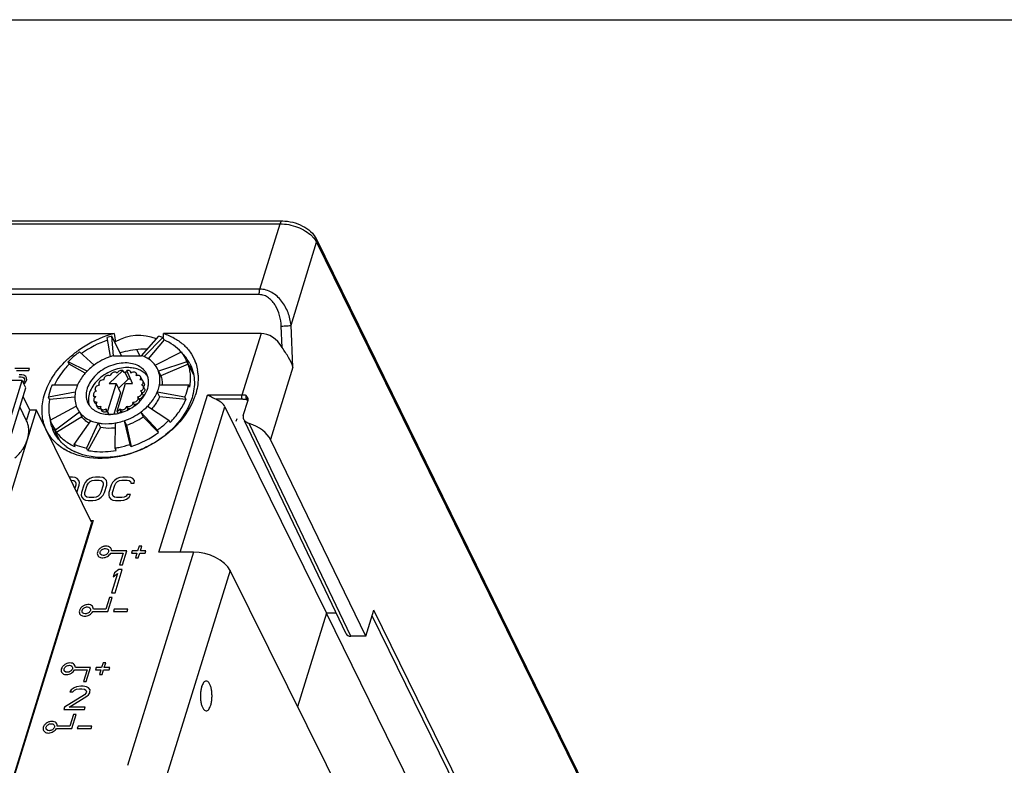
# Model space of a CAD drawing. Header units: millimetres. Extents: x 0 to 420, y 0 to 297.
# Tile 24 of 24: x 236 to 302, y 247 to 297. Entities that reach past the tile are written whole.
import ezdxf

# ---------------------------------------------------------------- set-up
doc = ezdxf.new("R2010")
doc.units = ezdxf.units.MM
doc.header["$LTSCALE"] = 23.1
doc.layers.get('0').update_dxf_attribs({"linetype": 'CONTINUOUS'})
doc.layers.add('000', color=7, linetype='CONTINUOUS')

msp = doc.modelspace()

# ---------------------------------------------------------------- linework, layer by layer
at = {"color": 7, "linetype": 'Continuous'}
for p, q in [((0, 297), (420, 297)), ((229.639, 283.506), (253.529, 283.506)), ((229.486, 283.317), (253.376, 283.317)), ((252.023, 278.936), (253.376, 283.317)), ((255.817, 282.294), (275.675, 241.827)), ((254.112, 276.518), (255.829, 282.074)), ((255.829, 282.074), (275.687, 241.607)), ((252.023, 278.936), (228.124, 278.936)), ((251.982, 278.568), (228.083, 278.568)), ((253.523, 275.013), (253.458, 276.461)), ((254.238, 273.708), (254.112, 276.518)), ((228.164, 275.964), (242.251, 275.964)), ((241.999, 274.41), (241.768, 275.686)), ((242.197, 274.472), (242.098, 275.789)), ((242.744, 274.472), (242.098, 275.789)), ((244.087, 274.472), (245.248, 275.789)), ((245.514, 275.686), (244.247, 274.41)), ((245.591, 275.531), (244.533, 274.26)), ((245.591, 275.531), (245.514, 275.686)), ((252.098, 275.964), (245.551, 275.964)), ((252.098, 275.964), (250.82, 271.828)), ((243.972, 274.472), (243.772, 274.881)), ((239.923, 274.729), (240.892, 273.836)), ((242.197, 274.472), (244.087, 274.472)), ((244.999, 273.836), (246.768, 274.729)), ((239.229, 273.911), (239.152, 274.067)), ((240.429, 273.439), (239.152, 274.067)), ((240.295, 273.294), (239.229, 273.911)), ((247.129, 274.067), (245.215, 273.439)), ((247.205, 273.911), (245.368, 273.128)), ((247.58, 273.179), (247.1, 274.156)), ((247.205, 273.911), (247.129, 274.067)), ((254.238, 273.708), (252.738, 268.854)), ((242.83, 273.471), (241.906, 272.605)), ((243.183, 272.894), (242.527, 272.279)), ((242.907, 273.316), (242.83, 273.471)), ((242.955, 273.361), (242.907, 273.316)), ((242.955, 273.361), (243.183, 272.894)), ((243.472, 272.605), (243.083, 273.471)), ((243.388, 273.323), (243.353, 273.396)), ((243.797, 273.15), (243.732, 273.281)), ((244.094, 272.908), (244.018, 273.063)), ((245.215, 273.439), (245.368, 273.128)), ((226.379, 241.483), (236.062, 272.816)), ((226.623, 240.985), (236.306, 272.318)), ((236.062, 272.816), (231.542, 272.816)), ((236.306, 272.318), (236.062, 272.816)), ((238.082, 272.518), (239.787, 272.509)), ((242.367, 272.605), (241.793, 270.75)), ((241.906, 272.605), (242.367, 272.605)), ((242.367, 272.605), (242.672, 271.984)), ((242.438, 270.75), (243.011, 272.605)), ((243.011, 272.605), (243.472, 272.605)), ((244.257, 272.607), (244.181, 272.763)), ((244.283, 272.255), (244.207, 272.41)), ((245.283, 272.509), (247.242, 272.518)), ((247.318, 272.362), (247.242, 272.518)), ((236.577, 270.827), (236.128, 271.743)), ((239.635, 272.018), (237.829, 271.699)), ((237.905, 271.543), (237.829, 271.699)), ((239.602, 271.691), (237.905, 271.543)), ((240.936, 271.66), (240.864, 271.806)), ((241.02, 272.093), (240.979, 272.177)), ((242.672, 271.984), (242.232, 270.56)), ((243.925, 271.531), (243.848, 271.686)), ((244.169, 271.884), (244.092, 272.039)), ((245.131, 272.018), (245.284, 271.707)), ((246.989, 271.699), (245.131, 272.018)), ((245.25, 261.299), (248.503, 271.828)), ((247.065, 271.543), (245.284, 271.707)), ((247.065, 271.543), (246.989, 271.699)), ((250.82, 271.828), (248.503, 271.828)), ((250.833, 271.548), (249.067, 271.548)), ((236.367, 270.102), (235.909, 271.035)), ((237.942, 270.15), (239.703, 271.089)), ((240.966, 271.298), (240.89, 271.454)), ((241.13, 270.998), (241.053, 271.153)), ((241.415, 270.78), (241.339, 270.935)), ((242.699, 270.752), (242.623, 270.907)), ((243.169, 270.931), (243.093, 271.087)), ((243.584, 271.211), (243.507, 271.366)), ((244.489, 271.089), (245.919, 270.15)), ((246.665, 261.299), (249.678, 271.05)), ((249.678, 271.05), (256.5, 257.218)), ((250.909, 270.454), (251.232, 271.497)), ((251.136, 271.53), (251.187, 271.422)), ((227.355, 239.494), (237.038, 270.827)), ((236.359, 270.119), (236.577, 270.827)), ((237.038, 270.827), (236.577, 270.827)), ((240.744, 263.274), (237.038, 270.827)), ((239.92, 270.691), (238.303, 269.487)), ((240.072, 270.38), (238.379, 269.332)), ((239.92, 270.691), (240.072, 270.38)), ((241.795, 270.665), (241.718, 270.821)), ((241.87, 270.595), (241.793, 270.75)), ((241.862, 270.57), (241.87, 270.595)), ((241.866, 270.569), (241.862, 270.57)), ((242.508, 270.608), (242.438, 270.75)), ((244.027, 270.691), (244.179, 270.38)), ((245.148, 269.487), (244.027, 270.691)), ((245.224, 269.332), (244.179, 270.38)), ((238.605, 268.768), (238.123, 269.75)), ((239.557, 268.53), (240.672, 270.117)), ((241.174, 269.965), (240.394, 268.277)), ((241.327, 269.654), (240.47, 268.122)), ((241.174, 269.965), (241.327, 269.654)), ((242.309, 268.277), (242.323, 269.965)), ((242.92, 270.117), (243.303, 268.53)), ((242.92, 270.117), (243.072, 269.806)), ((243.072, 269.806), (243.379, 268.375)), ((245.995, 269.994), (245.919, 270.15)), ((257.804, 255.828), (250.983, 270.105)), ((258.13, 255.66), (251.312, 269.931)), ((238.379, 269.332), (238.303, 269.487)), ((238.362, 269.083), (238.396, 269.193)), ((245.224, 269.332), (245.148, 269.487)), ((239.633, 268.375), (239.557, 268.53)), ((240.47, 268.122), (240.394, 268.277)), ((242.385, 268.122), (242.309, 268.277)), ((243.379, 268.375), (243.303, 268.53)), ((259.136, 255.676), (252.738, 268.854)), ((240.829, 263.431), (231.05, 231.784)), ((231.061, 231.941), (240.744, 263.274)), ((240.667, 263.431), (240.829, 263.431)), ((240.71, 263.044), (240.687, 263.09)), ((247.567, 261.299), (243.148, 247)), ((247.567, 261.299), (245.25, 261.299)), ((250.021, 260.064), (245.587, 245.716)), ((256.485, 247.035), (250.021, 260.064)), ((256.5, 257.218), (254.555, 250.925)), ((257.138, 257.221), (256.5, 257.218)), ((262.296, 245.408), (256.5, 257.218)), ((259.136, 255.676), (259.672, 257.412)), ((265.253, 245.41), (259.553, 257.026)), ((265.486, 245.565), (259.672, 257.412)), ((259.136, 255.676), (258.13, 255.66)), ((256.48, 247.021), (256.485, 247.035)), ((256.48, 247.021), (262.276, 235.21))]:
    msp.add_line(p, q, dxfattribs=at)
for centre, radius, start, end in [((244.226, 268.664), 7.563, 109.29783, 125.37045), ((244.061, 269.001), 6.896, 109.1495, 125.55782), ((244.173, 268.824), 7.394, 105.06454, 109.31907), ((243.918, 269.346), 6.695, 105.77874, 108.73352), ((244.03, 272.223), 3.768, 66.80158, 71.14204), ((244.143, 268.938), 6.717, 105.74998, 106.0017), ((243.328, 270.495), 4.135, 108.7476, 126.09558), ((243.289, 270.606), 4.017, 105.77874, 108.73352), ((243.356, 272.332), 2.261, 66.80158, 71.14204), ((244.675, 273.158), 2.617, 26.14467, 36.89735), ((244.865, 272.651), 2.778, 37.59098, 43.14699), ((244.68, 273.161), 2.611, 20.29569, 26.13284), ((244.911, 272.688), 2.719, 36.80865, 37.57183), ((244.934, 272.705), 2.69, 27.60058, 36.81356), ((243.745, 272.895), 1.568, 20.30045, 36.90405), ((245.199, 271.873), 2.844, 42.46473, 43.50146), ((245.25, 271.918), 2.776, 36.59759, 42.4819), ((245.008, 273.051), 2.865, 20.8793, 21.72049), ((243.047, 271.397), 1.966, 87.50751, 92.68789), ((243.276, 270.947), 1.949, 88.06614, 92.71267), ((243.568, 273.014), 0.358, 120.18846, 124.46086), ((243.499, 272.371), 1.221, 42.66521, 44.43097), ((243.526, 272.396), 1.184, 34.97042, 42.70333), ((244.76, 272.995), 3.12, 3.32387, 9.1638), ((241.349, 272.592), 0.141, 206.10384, 221.86528), ((241.281, 272.186), 0.315, 96.81136, 97.80727), ((241.178, 271.767), 0.364, 110.42013, 115.81868), ((243.722, 271.624), 0.141, 26.10384, 41.86528), ((243.969, 272.296), 0.366, 296.26005, 299.15703), ((243.516, 273.189), 4.389, 337.56477, 342.25311), ((250.832, 269.118), 2.43, 88.76564, 89.99106), ((250.826, 268.838), 2.709, 84.46958, 88.75271), ((250.836, 268.938), 2.609, 83.40792, 84.49081), ((251.046, 271.546), 0.193, 0.80257, 8.27242), ((241.173, 271.633), 1.568, 200.30045, 216.90405), ((241.833, 273.543), 3.012, 297.11761, 306.86265), ((241.893, 273.457), 2.907, 306.92476, 307.22323), ((240.78, 270.614), 2.879, 185.01503, 189.30122), ((241.575, 271.054), 0.366, 295.66814, 299.36024), ((241.575, 271.053), 0.365, 299.35931, 300.22138), ((241.926, 272.862), 2.321, 268.39269, 268.5668), ((242.155, 272.221), 1.677, 260.05423, 262.27603), ((241.927, 272.887), 2.347, 268.56908, 270.00226), ((242.17, 272.339), 1.796, 262.31597, 267.0339), ((241.878, 273.375), 2.838, 282.62591, 282.88921), ((241.874, 273.395), 2.858, 282.8902, 284.02282), ((241.591, 274.032), 4.135, 288.7476, 306.09558), ((241.749, 273.71), 4.122, 288.72051, 306.12267), ((240.716, 270.604), 2.814, 189.31268, 190.88278), ((240.391, 271.056), 2.611, 200.29569, 206.13284), ((240.649, 270.591), 2.746, 190.86686, 197.13563), ((240.586, 270.572), 2.68, 197.15528, 204.6891), ((240.396, 271.059), 2.617, 206.14467, 216.89735), ((241.078, 269.855), 2.831, 188.86668, 190.88083), ((241.017, 269.843), 2.768, 190.87224, 195.71126), ((241.164, 274.901), 6.891, 288.74759, 306.09559), ((240.975, 271.003), 3.263, 233.45888, 239.9833), ((240.75, 271.259), 3.581, 238.41821, 238.66398), ((241.114, 271.246), 3.543, 240.00909, 245.24428)]:
    msp.add_arc(centre, radius, start, end, dxfattribs=at)
for centre, major_axis, ratio, start_param, end_param in [((243.525, 284.353), (-0.727, 15.97), 0.12118, -4.16489, -4.122989), ((244.234, 268.531), (-0.571, 7.285), 0.653194, -0.297901, 0.291385), ((243.525, 284.353), (-0.727, 15.97), 0.12118, 4.129309, 4.153864), ((252.224, 273.154), (-0.22, 2.806), 0.653293, -0.899238, -0.051176), ((248.759, 271.046), (0.955, -0.298), 0.576315, 0.501928, 1.425734), ((250.896, 268.854), (1.909, -0.596), 0.576315, 0.496692, 1.532604), ((248.179, 260.064), (1.913, -0.585), 0.568759, 0.493218, 2.064014), ((258.251, 256.052), (0.443, 0.232), 0.712284, 3.115391, 4.096447)]:
    msp.add_ellipse(centre, major_axis=major_axis, ratio=ratio, start_param=start_param, end_param=end_param, dxfattribs=at)
for points, knots in [([(253.529, 283.506), (253.496, 283.506), (253.444, 283.466), (253.404, 283.393), (253.385, 283.344), (253.376, 283.317)], [0, 0, 0, 0, 0.386748, 0.664589, 1, 1, 1, 1]), ([(253.529, 283.506), (253.762, 283.506), (254.234, 283.442), (255.072, 283.132), (255.63, 282.676), (255.817, 282.294)], [0, 0, 0, 0, 0.26023, 0.524992, 1, 1, 1, 1]), ([(253.376, 283.317), (253.571, 283.317), (253.97, 283.275), (254.545, 283.11), (255.072, 282.855), (255.379, 282.626), (255.509, 282.499)], [0, 0, 0, 0, 0.250889, 0.511683, 0.766379, 1, 1, 1, 1]), ([(255.509, 282.499), (255.535, 282.474), (255.63, 282.376), (255.715, 282.268), (255.768, 282.182)], [0, 0, 0, 0, 0.263311, 1, 1, 1, 1]), ([(255.768, 282.182), (255.774, 282.173), (255.795, 282.138), (255.815, 282.102), (255.829, 282.074)], [0, 0, 0, 0, 0.255095, 1, 1, 1, 1]), ([(255.817, 282.294), (255.833, 282.262), (255.851, 282.187), (255.84, 282.111), (255.829, 282.074)], [0, 0, 0, 0, 0.483016, 1, 1, 1, 1]), ([(251.982, 278.568), (251.98, 278.601), (251.98, 278.724), (251.996, 278.849), (252.023, 278.936)], [0, 0, 0, 0, 0.263978, 1, 1, 1, 1]), ([(254.112, 276.518), (254.082, 276.806), (253.945, 277.381), (253.586, 278.031), (253.187, 278.463), (252.835, 278.722), (252.442, 278.894), (252.16, 278.936), (252.023, 278.936)], [0, 0, 0, 0, 0.250807, 0.50502, 0.632205, 0.757847, 0.880705, 1, 1, 1, 1]), ([(253.458, 276.461), (253.447, 276.698), (253.374, 277.172), (253.147, 277.728), (252.873, 278.115), (252.619, 278.356), (252.318, 278.525), (252.092, 278.568), (251.982, 278.568)], [0, 0, 0, 0, 0.254577, 0.508959, 0.635265, 0.759744, 0.881405, 1, 1, 1, 1]), ([(253.458, 276.461), (253.585, 276.461), (253.768, 276.468), (253.985, 276.492), (254.076, 276.507), (254.112, 276.518)], [0, 0, 0, 0, 0.581951, 0.83081, 1, 1, 1, 1]), ([(245.551, 275.964), (245.797, 275.885), (246.263, 275.688), (246.875, 275.266), (247.358, 274.738), (247.584, 274.326), (247.669, 274.111)], [0, 0, 0, 0, 0.266604, 0.519361, 0.76187, 1, 1, 1, 1]), ([(246.733, 274.712), (246.584, 274.886), (246.23, 275.206), (245.813, 275.436), (245.591, 275.531)], [0, 0, 0, 0, 0.48733, 1, 1, 1, 1]), ([(244.474, 274.912), (244.324, 274.915), (243.71, 274.901), (243.098, 274.791), (242.651, 274.662)], [0, 0, 0, 0, 0.242939, 1, 1, 1, 1]), ([(254.238, 273.708), (254.175, 273.936), (253.947, 274.387), (253.66, 274.792), (253.523, 275.013)], [0, 0, 0, 0, 0.476205, 1, 1, 1, 1]), ([(239.052, 274.174), (239.113, 274.232), (239.366, 274.466), (239.637, 274.681), (239.848, 274.831)], [0, 0, 0, 0, 0.247273, 1, 1, 1, 1]), ([(239.923, 274.729), (239.854, 274.678), (239.584, 274.473), (239.33, 274.247), (239.152, 274.067)], [0, 0, 0, 0, 0.253081, 1, 1, 1, 1]), ([(244.999, 273.836), (244.906, 273.96), (244.677, 274.187), (244.397, 274.346), (244.247, 274.41)], [0, 0, 0, 0, 0.486296, 1, 1, 1, 1]), ([(237.877, 272.625), (237.949, 272.764), (238.272, 273.328), (238.695, 273.832), (239.052, 274.174)], [0, 0, 0, 0, 0.240495, 1, 1, 1, 1]), ([(239.229, 273.911), (239.124, 273.805), (238.736, 273.383), (238.412, 272.899), (238.229, 272.517)], [0, 0, 0, 0, 0.25989, 1, 1, 1, 1]), ([(242.992, 273.987), (242.803, 273.987), (242.417, 273.941), (241.861, 273.757), (241.347, 273.467), (240.91, 273.092), (240.582, 272.656), (240.416, 272.257), (240.363, 271.94), (240.362, 271.713), (240.401, 271.495), (240.453, 271.359), (240.484, 271.294)], [0, 0, 0, 0, 0.132598, 0.270778, 0.409954, 0.545331, 0.672864, 0.790228, 0.845256, 0.898156, 0.949493, 1, 1, 1, 1]), ([(240.892, 273.836), (240.85, 273.806), (240.688, 273.682), (240.536, 273.547), (240.429, 273.439)], [0, 0, 0, 0, 0.253082, 1, 1, 1, 1]), ([(243.144, 273.676), (242.965, 273.676), (242.599, 273.635), (242.068, 273.468), (241.572, 273.203), (241.142, 272.859), (240.805, 272.455), (240.584, 272.016), (240.508, 271.635), (240.522, 271.345), (240.552, 271.207), (240.573, 271.142)], [0, 0, 0, 0, 0.131137, 0.267725, 0.405705, 0.540752, 0.669064, 0.788134, 0.897551, 0.949429, 1, 1, 1, 1]), ([(244.434, 273.233), (244.406, 273.291), (244.339, 273.403), (244.165, 273.605), (243.877, 273.81), (243.457, 273.957), (243.15, 273.987), (242.992, 273.987)], [0, 0, 0, 0, 0.112977, 0.227461, 0.46547, 0.722261, 1, 1, 1, 1]), ([(244.371, 273.226), (244.299, 273.299), (244.133, 273.431), (243.838, 273.572), (243.503, 273.658), (243.266, 273.676), (243.144, 273.676)], [0, 0, 0, 0, 0.228974, 0.470746, 0.727714, 1, 1, 1, 1]), ([(247.318, 272.362), (247.367, 272.625), (247.394, 273.026), (247.32, 273.546), (247.249, 273.792), (247.205, 273.911)], [0, 0, 0, 0, 0.511273, 0.757647, 1, 1, 1, 1]), ([(247.319, 273.952), (247.406, 273.784), (247.547, 273.425), (247.676, 272.643), (247.588, 272.031), (247.468, 271.642)], [0, 0, 0, 0, 0.239689, 0.483854, 1, 1, 1, 1]), ([(247.685, 274.072), (247.703, 274.026), (247.769, 273.836), (247.816, 273.64), (247.84, 273.492)], [0, 0, 0, 0, 0.248542, 1, 1, 1, 1]), ([(240.429, 273.439), (240.36, 273.368), (240.106, 273.089), (239.898, 272.765), (239.787, 272.509)], [0, 0, 0, 0, 0.261236, 1, 1, 1, 1]), ([(241.564, 272.85), (241.516, 272.858), (241.414, 272.845), (241.305, 272.781), (241.242, 272.707), (241.213, 272.647), (241.204, 272.586), (241.214, 272.547), (241.222, 272.53)], [0, 0, 0, 0, 0.262587, 0.538597, 0.669092, 0.78899, 0.898002, 1, 1, 1, 1]), ([(241.978, 273.13), (241.936, 273.152), (241.855, 273.16), (241.755, 273.134), (241.681, 273.096), (241.619, 273.044), (241.576, 272.982), (241.554, 272.915), (241.557, 272.87), (241.564, 272.85)], [0, 0, 0, 0, 0.242374, 0.379443, 0.519209, 0.65508, 0.781509, 0.895832, 1, 1, 1, 1]), ([(242.448, 273.309), (242.434, 273.325), (242.398, 273.353), (242.33, 273.373), (242.253, 273.372), (242.174, 273.352), (242.1, 273.313), (242.022, 273.247), (241.983, 273.177), (241.978, 273.13)], [0, 0, 0, 0, 0.1056, 0.22214, 0.350565, 0.4875, 0.627065, 0.762678, 1, 1, 1, 1]), ([(242.83, 273.471), (242.798, 273.484), (242.722, 273.492), (242.611, 273.464), (242.512, 273.403), (242.464, 273.342), (242.448, 273.309)], [0, 0, 0, 0, 0.233175, 0.492465, 0.756125, 1, 1, 1, 1]), ([(243.353, 273.396), (243.343, 273.415), (243.312, 273.451), (243.245, 273.482), (243.165, 273.49), (243.11, 273.48), (243.083, 273.471)], [0, 0, 0, 0, 0.215997, 0.451495, 0.714362, 1, 1, 1, 1]), ([(243.365, 273.309), (243.367, 273.324), (243.368, 273.354), (243.359, 273.383), (243.353, 273.396)], [0, 0, 0, 0, 0.510428, 1, 1, 1, 1]), ([(243.732, 273.281), (243.726, 273.293), (243.711, 273.316), (243.666, 273.352), (243.588, 273.376), (243.486, 273.368), (243.419, 273.342), (243.388, 273.323)], [0, 0, 0, 0, 0.103994, 0.211894, 0.448013, 0.715374, 1, 1, 1, 1]), ([(243.652, 271.142), (243.833, 271.281), (244.153, 271.588), (244.429, 272.056), (244.539, 272.442), (244.564, 272.721), (244.532, 272.989), (244.472, 273.155), (244.434, 273.233)], [0, 0, 0, 0, 0.284384, 0.545774, 0.666853, 0.781855, 0.892197, 1, 1, 1, 1]), ([(243.724, 273.13), (243.736, 273.154), (243.753, 273.205), (243.743, 273.259), (243.732, 273.281)], [0, 0, 0, 0, 0.526051, 1, 1, 1, 1]), ([(243.797, 273.15), (243.79, 273.149), (243.766, 273.144), (243.742, 273.137), (243.724, 273.13)], [0, 0, 0, 0, 0.246954, 1, 1, 1, 1]), ([(244.018, 273.063), (244.009, 273.08), (243.985, 273.111), (243.931, 273.142), (243.866, 273.156), (243.82, 273.153), (243.797, 273.15)], [0, 0, 0, 0, 0.221027, 0.457332, 0.717121, 1, 1, 1, 1]), ([(243.966, 272.85), (243.981, 272.866), (244.006, 272.9), (244.029, 272.956), (244.035, 273.012), (244.025, 273.047), (244.018, 273.063)], [0, 0, 0, 0, 0.280841, 0.539478, 0.776464, 1, 1, 1, 1]), ([(244.181, 272.763), (244.173, 272.779), (244.149, 272.81), (244.098, 272.841), (244.034, 272.855), (243.989, 272.854), (243.966, 272.85)], [0, 0, 0, 0, 0.221705, 0.458159, 0.717684, 1, 1, 1, 1]), ([(244.094, 272.908), (244.097, 272.902), (244.106, 272.878), (244.109, 272.852), (244.108, 272.833)], [0, 0, 0, 0, 0.245799, 1, 1, 1, 1]), ([(245.283, 272.509), (245.312, 272.667), (245.334, 272.984), (245.268, 273.295), (245.215, 273.439)], [0, 0, 0, 0, 0.511893, 1, 1, 1, 1]), ([(245.368, 273.128), (245.404, 273.031), (245.457, 272.827), (245.471, 272.616), (245.468, 272.51)], [0, 0, 0, 0, 0.493482, 1, 1, 1, 1]), ([(247.875, 273.176), (247.877, 273.129), (247.884, 272.937), (247.874, 272.746), (247.858, 272.603)], [0, 0, 0, 0, 0.246681, 1, 1, 1, 1]), ([(238.354, 268.601), (238.1, 268.836), (237.667, 269.397), (237.362, 270.431), (237.429, 271.552), (237.697, 272.273), (237.877, 272.625)], [0, 0, 0, 0, 0.23864, 0.476645, 0.727563, 1, 1, 1, 1]), ([(238.082, 272.518), (238.053, 272.45), (237.946, 272.185), (237.868, 271.908), (237.829, 271.699)], [0, 0, 0, 0, 0.256697, 1, 1, 1, 1]), ([(239.787, 272.509), (239.77, 272.469), (239.706, 272.31), (239.659, 272.143), (239.635, 272.018)], [0, 0, 0, 0, 0.256698, 1, 1, 1, 1]), ([(241.238, 272.498), (241.196, 272.492), (241.112, 272.463), (241.028, 272.395), (240.984, 272.328), (240.965, 272.276), (240.962, 272.224), (240.972, 272.192), (240.979, 272.177)], [0, 0, 0, 0, 0.27655, 0.548496, 0.67436, 0.790577, 0.897982, 1, 1, 1, 1]), ([(244.02, 272.108), (244.055, 272.121), (244.12, 272.157), (244.192, 272.234), (244.222, 272.311), (244.221, 272.371), (244.213, 272.398), (244.207, 272.41)], [0, 0, 0, 0, 0.283978, 0.55199, 0.788527, 0.896301, 1, 1, 1, 1]), ([(244.068, 272.498), (244.093, 272.515), (244.137, 272.552), (244.183, 272.621), (244.201, 272.695), (244.191, 272.743), (244.181, 272.763)], [0, 0, 0, 0, 0.285869, 0.549293, 0.784764, 1, 1, 1, 1]), ([(244.207, 272.41), (244.201, 272.422), (244.186, 272.444), (244.141, 272.481), (244.098, 272.495), (244.068, 272.498)], [0, 0, 0, 0, 0.232286, 0.473145, 1, 1, 1, 1]), ([(244.283, 272.255), (244.294, 272.233), (244.304, 272.181), (244.28, 272.102), (244.226, 272.03), (244.175, 271.992), (244.147, 271.976)], [0, 0, 0, 0, 0.21312, 0.448734, 0.713876, 1, 1, 1, 1]), ([(244.257, 272.607), (244.265, 272.592), (244.274, 272.558), (244.27, 272.504), (244.249, 272.45), (244.225, 272.417), (244.211, 272.401)], [0, 0, 0, 0, 0.224525, 0.461877, 0.719943, 1, 1, 1, 1]), ([(245.131, 272.018), (245.149, 272.058), (245.213, 272.218), (245.26, 272.384), (245.283, 272.509)], [0, 0, 0, 0, 0.256698, 1, 1, 1, 1]), ([(246.989, 271.699), (247.018, 271.766), (247.125, 272.032), (247.203, 272.309), (247.242, 272.518)], [0, 0, 0, 0, 0.256697, 1, 1, 1, 1]), ([(247.858, 272.603), (247.851, 272.54), (247.816, 272.286), (247.755, 272.036), (247.696, 271.852)], [0, 0, 0, 0, 0.244923, 1, 1, 1, 1]), ([(237.905, 271.543), (237.862, 271.31), (237.824, 270.843), (237.898, 270.379), (237.963, 270.161)], [0, 0, 0, 0, 0.511197, 1, 1, 1, 1]), ([(239.635, 272.018), (239.606, 271.86), (239.585, 271.544), (239.65, 271.232), (239.703, 271.089)], [0, 0, 0, 0, 0.511893, 1, 1, 1, 1]), ([(247.468, 271.642), (247.245, 270.921), (246.574, 269.898), (245.355, 268.863), (244.251, 268.226), (243.054, 267.801), (241.497, 267.553), (240.301, 267.719), (239.63, 268.028)], [0, 0, 0, 0, 0.237857, 0.368939, 0.503477, 0.637469, 0.767017, 1, 1, 1, 1]), ([(241.019, 272.095), (240.988, 272.08), (240.932, 272.043), (240.871, 271.968), (240.848, 271.897), (240.85, 271.842), (240.858, 271.818), (240.864, 271.806)], [0, 0, 0, 0, 0.285467, 0.55139, 0.786903, 0.895227, 1, 1, 1, 1]), ([(240.864, 271.806), (240.87, 271.795), (240.885, 271.772), (240.93, 271.735), (240.973, 271.722), (241.003, 271.718)], [0, 0, 0, 0, 0.232286, 0.473145, 1, 1, 1, 1]), ([(240.936, 271.66), (240.922, 271.644), (240.898, 271.611), (240.877, 271.557), (240.873, 271.503), (240.882, 271.469), (240.89, 271.454)], [0, 0, 0, 0, 0.280042, 0.538088, 0.77546, 1, 1, 1, 1]), ([(241.003, 271.718), (240.996, 271.714), (240.972, 271.697), (240.95, 271.677), (240.936, 271.66)], [0, 0, 0, 0, 0.254545, 1, 1, 1, 1]), ([(240.979, 272.177), (240.986, 272.163), (241.006, 272.135), (241.035, 272.116), (241.051, 272.108)], [0, 0, 0, 0, 0.486745, 1, 1, 1, 1]), ([(243.507, 271.366), (243.555, 271.359), (243.657, 271.372), (243.765, 271.436), (243.829, 271.509), (243.858, 271.569), (243.867, 271.631), (243.857, 271.669), (243.849, 271.686)], [0, 0, 0, 0, 0.262587, 0.538597, 0.669092, 0.78899, 0.898002, 1, 1, 1, 1]), ([(243.827, 271.718), (243.87, 271.723), (243.955, 271.751), (244.041, 271.819), (244.086, 271.887), (244.106, 271.94), (244.109, 271.992), (244.099, 272.025), (244.092, 272.039)], [0, 0, 0, 0, 0.275797, 0.548053, 0.674182, 0.790582, 0.898036, 1, 1, 1, 1]), ([(244.169, 271.884), (244.176, 271.869), (244.185, 271.837), (244.182, 271.785), (244.164, 271.733), (244.119, 271.666), (244.035, 271.598), (243.952, 271.569), (243.909, 271.563)], [0, 0, 0, 0, 0.102041, 0.209441, 0.325653, 0.451511, 0.723484, 1, 1, 1, 1]), ([(244.092, 272.039), (244.085, 272.054), (244.064, 272.082), (244.036, 272.101), (244.02, 272.108)], [0, 0, 0, 0, 0.486745, 1, 1, 1, 1]), ([(244.489, 271.089), (244.558, 271.159), (244.813, 271.438), (245.021, 271.762), (245.131, 272.018)], [0, 0, 0, 0, 0.261236, 1, 1, 1, 1]), ([(245.284, 271.707), (245.253, 271.637), (245.114, 271.35), (244.925, 271.089), (244.764, 270.908)], [0, 0, 0, 0, 0.240463, 1, 1, 1, 1]), ([(245.995, 269.994), (246.223, 270.225), (246.631, 270.71), (246.944, 271.263), (247.065, 271.543)], [0, 0, 0, 0, 0.514751, 1, 1, 1, 1]), ([(249.067, 271.548), (248.964, 271.589), (248.78, 271.691), (248.594, 271.789), (248.503, 271.828)], [0, 0, 0, 0, 0.528223, 1, 1, 1, 1]), ([(250.833, 271.548), (250.813, 271.589), (250.798, 271.685), (250.806, 271.781), (250.82, 271.828)], [0, 0, 0, 0, 0.48085, 1, 1, 1, 1]), ([(251.096, 271.814), (251.073, 271.817), (250.981, 271.824), (250.889, 271.828), (250.82, 271.828)], [0, 0, 0, 0, 0.253794, 1, 1, 1, 1]), ([(251.096, 271.814), (251.082, 271.766), (251.079, 271.666), (251.108, 271.568), (251.136, 271.53)], [0, 0, 0, 0, 0.512917, 1, 1, 1, 1]), ([(247.572, 271.515), (247.278, 270.801), (246.544, 269.807), (245.276, 268.796), (244.155, 268.178), (242.954, 267.759), (241.385, 267.5), (240.183, 267.633), (239.485, 267.906)], [0, 0, 0, 0, 0.240799, 0.371549, 0.504998, 0.637692, 0.76629, 1, 1, 1, 1]), ([(240.484, 271.294), (240.512, 271.238), (240.576, 271.13), (240.742, 270.933), (241.016, 270.732), (241.416, 270.582), (241.709, 270.545), (241.861, 270.541)], [0, 0, 0, 0, 0.113521, 0.22846, 0.466875, 0.723225, 1, 1, 1, 1]), ([(240.89, 271.454), (240.898, 271.437), (240.922, 271.406), (240.973, 271.376), (241.037, 271.361), (241.082, 271.363), (241.105, 271.366)], [0, 0, 0, 0, 0.221705, 0.458159, 0.717684, 1, 1, 1, 1]), ([(241.04, 271.228), (241.024, 271.236), (240.994, 271.255), (240.973, 271.283), (240.966, 271.298)], [0, 0, 0, 0, 0.513843, 1, 1, 1, 1]), ([(241.105, 271.366), (241.09, 271.35), (241.065, 271.316), (241.042, 271.26), (241.036, 271.204), (241.046, 271.169), (241.053, 271.153)], [0, 0, 0, 0, 0.280841, 0.539478, 0.776464, 1, 1, 1, 1]), ([(241.053, 271.153), (241.064, 271.132), (241.098, 271.094), (241.172, 271.064), (241.259, 271.06), (241.318, 271.075), (241.347, 271.087)], [0, 0, 0, 0, 0.213915, 0.449429, 0.713861, 1, 1, 1, 1]), ([(241.3, 270.907), (241.282, 270.908), (241.245, 270.912), (241.196, 270.929), (241.155, 270.958), (241.136, 270.984), (241.13, 270.998)], [0, 0, 0, 0, 0.277656, 0.534527, 0.772834, 1, 1, 1, 1]), ([(241.351, 270.911), (241.346, 270.911), (241.33, 270.908), (241.313, 270.907), (241.3, 270.907)], [0, 0, 0, 0, 0.254352, 1, 1, 1, 1]), ([(241.347, 271.087), (241.335, 271.062), (241.318, 271.011), (241.328, 270.957), (241.339, 270.935)], [0, 0, 0, 0, 0.526051, 1, 1, 1, 1]), ([(241.339, 270.935), (241.345, 270.923), (241.362, 270.899), (241.398, 270.871), (241.442, 270.853), (241.511, 270.841), (241.604, 270.852), (241.674, 270.885), (241.706, 270.907)], [0, 0, 0, 0, 0.103117, 0.210559, 0.325405, 0.448912, 0.717486, 1, 1, 1, 1]), ([(241.706, 270.907), (241.703, 270.892), (241.703, 270.862), (241.712, 270.834), (241.718, 270.821)], [0, 0, 0, 0, 0.510652, 1, 1, 1, 1]), ([(242.438, 270.75), (242.478, 270.765), (242.552, 270.806), (242.606, 270.872), (242.623, 270.907)], [0, 0, 0, 0, 0.519114, 1, 1, 1, 1]), ([(242.623, 270.907), (242.637, 270.891), (242.673, 270.863), (242.741, 270.844), (242.818, 270.844), (242.897, 270.865), (242.971, 270.903), (243.049, 270.969), (243.087, 271.04), (243.093, 271.087)], [0, 0, 0, 0, 0.1056, 0.22214, 0.350565, 0.4875, 0.627065, 0.762678, 1, 1, 1, 1]), ([(243.093, 271.087), (243.135, 271.064), (243.216, 271.056), (243.316, 271.082), (243.39, 271.12), (243.452, 271.173), (243.495, 271.235), (243.517, 271.301), (243.513, 271.346), (243.507, 271.366)], [0, 0, 0, 0, 0.242374, 0.379443, 0.519209, 0.65508, 0.781509, 0.895832, 1, 1, 1, 1]), ([(243.169, 270.931), (243.168, 270.922), (243.16, 270.883), (243.141, 270.846), (243.122, 270.822)], [0, 0, 0, 0, 0.23485, 1, 1, 1, 1]), ([(243.29, 270.908), (243.279, 270.907), (243.238, 270.907), (243.196, 270.917), (243.169, 270.931)], [0, 0, 0, 0, 0.26705, 1, 1, 1, 1]), ([(243.584, 271.211), (243.59, 271.191), (243.593, 271.146), (243.579, 271.103), (243.569, 271.083)], [0, 0, 0, 0, 0.47667, 1, 1, 1, 1]), ([(243.783, 271.249), (243.767, 271.241), (243.705, 271.213), (243.634, 271.203), (243.584, 271.211)], [0, 0, 0, 0, 0.262003, 1, 1, 1, 1]), ([(243.925, 271.531), (243.931, 271.519), (243.939, 271.492), (243.94, 271.433), (243.923, 271.389), (243.907, 271.363)], [0, 0, 0, 0, 0.231641, 0.472272, 1, 1, 1, 1]), ([(244.027, 270.691), (244.068, 270.722), (244.23, 270.845), (244.382, 270.981), (244.489, 271.089)], [0, 0, 0, 0, 0.253082, 1, 1, 1, 1]), ([(251.136, 271.53), (251.145, 271.53), (251.179, 271.527), (251.213, 271.516), (251.233, 271.501)], [0, 0, 0, 0, 0.268449, 1, 1, 1, 1]), ([(239.92, 270.691), (240.013, 270.567), (240.242, 270.34), (240.522, 270.181), (240.672, 270.117)], [0, 0, 0, 0, 0.486296, 1, 1, 1, 1]), ([(240.552, 269.947), (240.459, 270.005), (240.284, 270.135), (240.136, 270.295), (240.072, 270.38)], [0, 0, 0, 0, 0.508236, 1, 1, 1, 1]), ([(241.733, 270.724), (241.703, 270.709), (241.64, 270.689), (241.546, 270.687), (241.475, 270.712), (241.435, 270.748), (241.421, 270.769), (241.415, 270.78)], [0, 0, 0, 0, 0.285447, 0.551125, 0.786572, 0.895022, 1, 1, 1, 1]), ([(241.718, 270.821), (241.726, 270.805), (241.747, 270.777), (241.777, 270.758), (241.793, 270.75)], [0, 0, 0, 0, 0.485773, 1, 1, 1, 1]), ([(241.87, 270.595), (241.853, 270.602), (241.824, 270.622), (241.802, 270.65), (241.795, 270.665)], [0, 0, 0, 0, 0.514216, 1, 1, 1, 1]), ([(241.927, 270.54), (241.974, 270.54), (242.166, 270.546), (242.357, 270.574), (242.499, 270.605)], [0, 0, 0, 0, 0.244384, 1, 1, 1, 1]), ([(242.566, 270.621), (242.621, 270.635), (242.841, 270.697), (243.053, 270.784), (243.206, 270.862)], [0, 0, 0, 0, 0.247964, 1, 1, 1, 1]), ([(242.699, 270.752), (242.693, 270.739), (242.663, 270.688), (242.617, 270.648), (242.578, 270.625)], [0, 0, 0, 0, 0.235709, 1, 1, 1, 1]), ([(242.808, 270.693), (242.787, 270.697), (242.746, 270.71), (242.712, 270.737), (242.699, 270.752)], [0, 0, 0, 0, 0.523099, 1, 1, 1, 1]), ([(250.909, 270.454), (250.898, 270.416), (250.888, 270.335), (250.91, 270.257), (250.927, 270.221)], [0, 0, 0, 0, 0.497957, 1, 1, 1, 1]), ([(250.927, 270.221), (250.944, 270.187), (251.038, 270.051), (251.193, 269.971), (251.312, 269.931)], [0, 0, 0, 0, 0.230304, 1, 1, 1, 1]), ([(236.433, 268.868), (236.497, 269.076), (236.545, 269.401), (236.482, 269.819), (236.412, 270.011), (236.367, 270.102)], [0, 0, 0, 0, 0.516103, 0.760451, 1, 1, 1, 1]), ([(240.672, 270.117), (240.711, 270.1), (240.874, 270.036), (241.044, 269.99), (241.174, 269.965)], [0, 0, 0, 0, 0.243674, 1, 1, 1, 1]), ([(241.174, 269.965), (241.265, 269.948), (241.646, 269.895), (242.036, 269.916), (242.323, 269.965)], [0, 0, 0, 0, 0.239859, 1, 1, 1, 1]), ([(242.321, 269.631), (242.235, 269.62), (241.904, 269.59), (241.568, 269.608), (241.327, 269.654)], [0, 0, 0, 0, 0.259407, 1, 1, 1, 1]), ([(242.323, 269.965), (242.373, 269.974), (242.575, 270.012), (242.773, 270.067), (242.92, 270.117)], [0, 0, 0, 0, 0.247285, 1, 1, 1, 1]), ([(245.148, 269.487), (245.217, 269.538), (245.487, 269.743), (245.741, 269.97), (245.919, 270.15)], [0, 0, 0, 0, 0.253081, 1, 1, 1, 1]), ([(239.032, 268.381), (238.842, 268.522), (238.498, 268.844), (238.247, 269.244), (238.151, 269.453)], [0, 0, 0, 0, 0.50686, 1, 1, 1, 1]), ([(238.379, 269.332), (238.456, 269.23), (238.626, 269.034), (239.027, 268.684), (239.383, 268.482), (239.633, 268.375)], [0, 0, 0, 0, 0.240855, 0.486889, 1, 1, 1, 1]), ([(235.585, 267.617), (235.784, 267.793), (236.128, 268.175), (236.361, 268.636), (236.433, 268.868)], [0, 0, 0, 0, 0.521496, 1, 1, 1, 1]), ([(238.875, 268.208), (238.828, 268.237), (238.645, 268.355), (238.473, 268.491), (238.354, 268.601)], [0, 0, 0, 0, 0.254162, 1, 1, 1, 1]), ([(239.557, 268.53), (239.622, 268.502), (239.894, 268.395), (240.177, 268.319), (240.394, 268.277)], [0, 0, 0, 0, 0.243674, 1, 1, 1, 1]), ([(242.309, 268.277), (242.392, 268.291), (242.728, 268.356), (243.059, 268.448), (243.303, 268.53)], [0, 0, 0, 0, 0.247284, 1, 1, 1, 1]), ([(239.485, 267.906), (239.432, 267.927), (239.227, 268.012), (239.029, 268.114), (238.888, 268.2)], [0, 0, 0, 0, 0.254756, 1, 1, 1, 1]), ([(240.47, 268.122), (240.621, 268.093), (241.256, 268.005), (241.906, 268.04), (242.385, 268.122)], [0, 0, 0, 0, 0.239859, 1, 1, 1, 1]), ([(248.411, 252.662), (248.381, 252.66), (248.316, 252.635), (248.236, 252.553), (248.166, 252.432), (248.131, 252.337), (248.114, 252.283)], [0, 0, 0, 0, 0.176994, 0.39496, 0.669767, 1, 1, 1, 1]), ([(248.724, 251.04), (248.749, 251.12), (248.786, 251.291), (248.812, 251.559), (248.808, 251.835), (248.775, 252.098), (248.716, 252.327), (248.646, 252.487), (248.576, 252.581), (248.511, 252.641), (248.448, 252.664), (248.411, 252.662)], [0, 0, 0, 0, 0.140291, 0.294853, 0.453242, 0.604986, 0.740218, 0.851333, 0.896813, 0.93587, 1, 1, 1, 1]), ([(248.114, 252.283), (248.09, 252.206), (248.053, 252.038), (248.027, 251.775), (248.03, 251.504), (248.06, 251.245), (248.108, 251.047), (248.161, 250.91), (248.228, 250.776), (248.324, 250.667), (248.41, 250.662)], [0, 0, 0, 0, 0.139307, 0.292724, 0.450269, 0.601942, 0.738213, 0.79814, 0.851693, 1, 1, 1, 1]), ([(248.41, 250.662), (248.441, 250.66), (248.511, 250.679), (248.596, 250.761), (248.67, 250.885), (248.707, 250.985), (248.724, 251.04)], [0, 0, 0, 0, 0.175903, 0.390865, 0.665645, 1, 1, 1, 1])]:
    msp.add_open_spline(points, degree=3, knots=knots, dxfattribs=at)
for points in [[(251.222, 271.629), (251.194, 271.698), (251.142, 271.755), (251.096, 271.814)], [(251.231, 271.602), (251.228, 271.611), (251.225, 271.62), (251.222, 271.629)], [(251.237, 271.574), (251.236, 271.583), (251.234, 271.592), (251.231, 271.602)], [(251.232, 271.497), (251.237, 271.514), (251.239, 271.531), (251.239, 271.549)]]:
    msp.add_open_spline(points, degree=3, dxfattribs=at)
at = {"layer": '000', "color": 7, "linetype": 'Continuous'}
for p, q in [((236.555, 273.614), (235.576, 273.614)), ((236.516, 273.489), (236.555, 273.614)), ((235.681, 273.489), (236.516, 273.489)), ((235.838, 273.064), (236.011, 273.064)), ((236.049, 273.189), (235.876, 273.189)), ((236.011, 273.064), (236.118, 273.039)), ((236.185, 273.164), (236.049, 273.189)), ((236.118, 273.039), (236.189, 272.989)), ((236.306, 273.089), (236.185, 273.164)), ((236.189, 272.989), (236.223, 272.914)), ((236.223, 272.914), (236.229, 272.839)), ((236.362, 272.989), (236.306, 273.089)), ((236.35, 272.764), (236.38, 272.864)), ((236.38, 272.864), (236.362, 272.989)), ((236.161, 272.714), (236.127, 272.682)), ((236.213, 272.789), (236.161, 272.714)), ((236.179, 272.576), (236.253, 272.639)), ((236.229, 272.839), (236.213, 272.789)), ((236.253, 272.639), (236.35, 272.764)), ((250.472, 270.242), (250.418, 270.066)), ((239.45, 266.329), (239.245, 266.329)), ((239.631, 266.296), (239.45, 266.329)), ((239.764, 266.229), (239.631, 266.296)), ((240.783, 266.296), (240.609, 266.229)), ((240.985, 266.329), (240.783, 266.296)), ((241.292, 266.329), (240.985, 266.329)), ((241.474, 266.296), (241.292, 266.329)), ((241.606, 266.229), (241.474, 266.296)), ((242.625, 266.296), (242.451, 266.229)), ((242.827, 266.329), (242.625, 266.296)), ((243.172, 266.329), (242.827, 266.329)), ((243.354, 266.296), (243.172, 266.329)), ((243.487, 266.229), (243.354, 266.296)), ((239.343, 266.129), (239.388, 266.129)), ((239.388, 266.129), (239.531, 266.096)), ((239.531, 266.096), (239.626, 266.029)), ((239.669, 265.796), (239.606, 265.593)), ((239.626, 266.029), (239.672, 265.929)), ((239.672, 265.929), (239.669, 265.796)), ((239.745, 265.296), (239.899, 265.796)), ((239.877, 266.096), (239.764, 266.229)), ((239.912, 265.962), (239.877, 266.096)), ((239.899, 265.796), (239.912, 265.962)), ((240.206, 265.796), (240.052, 265.296)), ((240.296, 265.962), (240.206, 265.796)), ((240.282, 265.296), (240.436, 265.796)), ((240.414, 266.096), (240.296, 265.962)), ((240.609, 266.229), (240.414, 266.096)), ((240.436, 265.796), (240.516, 265.929)), ((240.516, 265.929), (240.624, 266.029)), ((240.624, 266.029), (240.759, 266.096)), ((240.759, 266.096), (240.923, 266.129)), ((240.923, 266.129), (241.23, 266.129)), ((241.23, 266.129), (241.373, 266.096)), ((241.511, 265.796), (241.356, 265.296)), ((241.373, 266.096), (241.468, 266.029)), ((241.468, 266.029), (241.514, 265.929)), ((241.514, 265.929), (241.511, 265.796)), ((241.587, 265.296), (241.741, 265.796)), ((241.719, 266.096), (241.606, 266.229)), ((241.754, 265.962), (241.719, 266.096)), ((241.741, 265.796), (241.754, 265.962)), ((242.048, 265.796), (241.894, 265.296)), ((242.138, 265.962), (242.048, 265.796)), ((242.124, 265.296), (242.279, 265.796)), ((242.256, 266.096), (242.138, 265.962)), ((242.451, 266.229), (242.256, 266.096)), ((242.279, 265.796), (242.358, 265.929)), ((242.358, 265.929), (242.466, 266.029)), ((242.466, 266.029), (242.601, 266.096)), ((242.601, 266.096), (242.765, 266.129)), ((242.765, 266.129), (243.111, 266.129)), ((243.111, 266.129), (243.254, 266.096)), ((243.254, 266.096), (243.348, 266.029)), ((243.348, 266.029), (243.356, 265.929)), ((243.356, 265.929), (243.586, 265.929)), ((243.599, 266.096), (243.487, 266.229)), ((243.586, 265.929), (243.599, 266.096)), ((240.052, 265.296), (240.038, 265.129)), ((240.038, 265.129), (240.074, 264.996)), ((240.074, 264.996), (240.186, 264.862)), ((240.279, 265.162), (240.282, 265.296)), ((240.325, 265.062), (240.279, 265.162)), ((240.419, 264.996), (240.325, 265.062)), ((240.563, 264.962), (240.419, 264.996)), ((240.87, 264.962), (240.563, 264.962)), ((241.033, 264.996), (240.87, 264.962)), ((241.169, 265.062), (241.033, 264.996)), ((241.277, 265.162), (241.169, 265.062)), ((241.184, 264.862), (241.379, 264.996)), ((241.356, 265.296), (241.277, 265.162)), ((241.379, 264.996), (241.497, 265.129)), ((241.497, 265.129), (241.587, 265.296)), ((241.894, 265.296), (241.881, 265.129)), ((241.881, 265.129), (241.916, 264.996)), ((241.916, 264.996), (242.028, 264.862)), ((242.121, 265.162), (242.124, 265.296)), ((242.167, 265.062), (242.121, 265.162)), ((242.262, 264.996), (242.167, 265.062)), ((242.405, 264.962), (242.262, 264.996)), ((242.75, 264.962), (242.405, 264.962)), ((242.914, 264.996), (242.75, 264.962)), ((243.05, 265.062), (242.914, 264.996)), ((243.119, 265.162), (243.05, 265.062)), ((243.065, 264.862), (243.259, 264.996)), ((243.349, 265.162), (243.119, 265.162)), ((243.259, 264.996), (243.349, 265.162)), ((240.186, 264.862), (240.319, 264.796)), ((240.319, 264.796), (240.501, 264.762)), ((240.501, 264.762), (240.808, 264.762)), ((240.808, 264.762), (241.01, 264.796)), ((241.01, 264.796), (241.184, 264.862)), ((242.028, 264.862), (242.161, 264.796)), ((242.161, 264.796), (242.343, 264.762)), ((242.343, 264.762), (242.688, 264.762)), ((242.688, 264.762), (242.891, 264.796)), ((242.891, 264.796), (243.065, 264.862)), ((243.916, 261.707), (243.82, 261.394)), ((244.101, 261.707), (243.916, 261.707)), ((244.004, 261.394), (244.101, 261.707)), ((242.012, 261.237), (242.85, 261.237)), ((243.083, 261.394), (242.06, 261.394)), ((242.85, 261.237), (242.608, 260.454)), ((242.792, 260.454), (243.083, 261.394)), ((243.451, 261.394), (243.403, 261.237)), ((243.403, 261.237), (243.771, 261.237)), ((243.82, 261.394), (243.451, 261.394)), ((243.771, 261.237), (243.674, 260.924)), ((243.859, 260.924), (243.955, 261.237)), ((243.955, 261.237), (244.324, 261.237)), ((244.372, 261.394), (244.004, 261.394)), ((244.324, 261.237), (244.372, 261.394)), ((242.608, 260.454), (242.792, 260.454)), ((243.674, 260.924), (243.859, 260.924)), ((242.475, 259.874), (242.073, 258.574)), ((242.255, 259.907), (242.173, 259.641)), ((242.173, 259.641), (242.475, 259.874)), ((242.557, 260.141), (242.255, 259.907)), ((242.303, 258.574), (242.788, 260.141)), ((242.788, 260.141), (242.557, 260.141)), ((242.073, 258.574), (242.303, 258.574)), ((241.93, 258.261), (241.688, 257.477)), ((241.824, 257.321), (242.115, 258.261)), ((242.115, 258.261), (241.93, 258.261)), ((240.802, 257.321), (241.824, 257.321)), ((241.688, 257.477), (240.85, 257.477)), ((242.241, 257.477), (242.192, 257.321)), ((242.192, 257.321), (243.114, 257.321)), ((243.162, 257.477), (242.241, 257.477)), ((243.114, 257.321), (243.162, 257.477)), ((241.496, 253.874), (241.399, 253.561)), ((241.68, 253.874), (241.496, 253.874)), ((241.583, 253.561), (241.68, 253.874)), ((239.591, 253.404), (240.429, 253.404)), ((240.662, 253.561), (239.64, 253.561)), ((240.429, 253.404), (240.187, 252.621)), ((240.372, 252.621), (240.662, 253.561)), ((241.031, 253.561), (240.982, 253.404)), ((240.982, 253.404), (241.351, 253.404)), ((241.399, 253.561), (241.031, 253.561)), ((241.351, 253.404), (241.254, 253.091)), ((241.254, 253.091), (241.438, 253.091)), ((241.438, 253.091), (241.535, 253.404)), ((241.535, 253.404), (241.903, 253.404)), ((241.952, 253.561), (241.583, 253.561)), ((241.903, 253.404), (241.952, 253.561)), ((240.187, 252.621), (240.372, 252.621)), ((240.253, 251.741), (238.921, 250.907)), ((239.358, 252.074), (239.279, 251.941)), ((239.279, 251.941), (239.471, 251.941)), ((239.553, 252.207), (239.358, 252.074)), ((239.471, 251.941), (239.578, 252.041)), ((239.727, 252.274), (239.553, 252.207)), ((239.578, 252.041), (239.714, 252.107)), ((239.714, 252.107), (239.916, 252.141)), ((240.006, 252.307), (239.727, 252.274)), ((239.916, 252.141), (240.07, 252.141)), ((240.16, 252.307), (240.006, 252.307)), ((240.07, 252.141), (240.251, 252.107)), ((240.38, 252.274), (240.16, 252.307)), ((240.251, 252.107), (240.346, 252.041)), ((240.371, 251.874), (240.253, 251.741)), ((240.346, 252.041), (240.392, 251.941)), ((240.392, 251.941), (240.371, 251.874)), ((240.513, 252.207), (240.38, 252.274)), ((240.414, 251.641), (240.522, 251.741)), ((240.625, 252.074), (240.513, 252.207)), ((240.522, 251.741), (240.601, 251.874)), ((240.601, 251.874), (240.622, 251.941)), ((240.622, 251.941), (240.625, 252.074)), ((239.228, 250.907), (240.414, 251.641)), ((238.921, 250.907), (238.87, 250.741)), ((238.87, 250.741), (240.251, 250.741)), ((240.303, 250.907), (239.228, 250.907)), ((239.51, 250.427), (239.268, 249.644)), ((239.403, 249.487), (239.694, 250.427)), ((239.694, 250.427), (239.51, 250.427)), ((240.251, 250.741), (240.303, 250.907)), ((238.381, 249.487), (239.403, 249.487)), ((239.268, 249.644), (238.429, 249.644)), ((239.82, 249.644), (239.772, 249.487)), ((239.772, 249.487), (240.693, 249.487)), ((240.741, 249.644), (239.82, 249.644)), ((240.693, 249.487), (240.741, 249.644))]:
    msp.add_line(p, q, dxfattribs=at)
for points, knots in [([(242.06, 261.394), (242.064, 261.443), (242.046, 261.545), (241.935, 261.661), (241.772, 261.714), (241.586, 261.705), (241.401, 261.638), (241.244, 261.522), (241.135, 261.375), (241.107, 261.26), (241.109, 261.207)], [0, 0, 0, 0, 0.106194, 0.212658, 0.331845, 0.466512, 0.61041, 0.753028, 0.884411, 1, 1, 1, 1]), ([(241.109, 261.207), (241.11, 261.167), (241.13, 261.085), (241.215, 260.989), (241.339, 260.932), (241.542, 260.913), (241.8, 260.994), (241.962, 261.146), (242.012, 261.237)], [0, 0, 0, 0, 0.104395, 0.209284, 0.323579, 0.450883, 0.729978, 1, 1, 1, 1]), ([(241.861, 261.316), (241.84, 261.248), (241.76, 261.158), (241.626, 261.094), (241.49, 261.069), (241.348, 261.111), (241.293, 261.226), (241.3, 261.287), (241.309, 261.316)], [0, 0, 0, 0, 0.264203, 0.409755, 0.549921, 0.782776, 0.887871, 1, 1, 1, 1]), ([(241.309, 261.316), (241.33, 261.383), (241.41, 261.474), (241.544, 261.537), (241.68, 261.563), (241.822, 261.52), (241.877, 261.405), (241.87, 261.344), (241.861, 261.316)], [0, 0, 0, 0, 0.264203, 0.409755, 0.549921, 0.782776, 0.887871, 1, 1, 1, 1]), ([(240.85, 257.477), (240.853, 257.526), (240.836, 257.629), (240.725, 257.745), (240.562, 257.797), (240.376, 257.788), (240.191, 257.721), (240.033, 257.606), (239.925, 257.459), (239.897, 257.344), (239.899, 257.291)], [0, 0, 0, 0, 0.106194, 0.212658, 0.331845, 0.466512, 0.61041, 0.753028, 0.884411, 1, 1, 1, 1]), ([(239.899, 257.291), (239.9, 257.25), (239.92, 257.169), (240.005, 257.072), (240.129, 257.015), (240.331, 256.996), (240.589, 257.077), (240.752, 257.23), (240.802, 257.321)], [0, 0, 0, 0, 0.104395, 0.209284, 0.323579, 0.450883, 0.729978, 1, 1, 1, 1]), ([(240.651, 257.399), (240.63, 257.331), (240.55, 257.241), (240.416, 257.178), (240.279, 257.152), (240.138, 257.195), (240.083, 257.31), (240.089, 257.37), (240.098, 257.399)], [0, 0, 0, 0, 0.264203, 0.409755, 0.549921, 0.782776, 0.887871, 1, 1, 1, 1]), ([(240.098, 257.399), (240.119, 257.467), (240.199, 257.557), (240.333, 257.62), (240.47, 257.646), (240.611, 257.603), (240.666, 257.488), (240.66, 257.428), (240.651, 257.399)], [0, 0, 0, 0, 0.264203, 0.409755, 0.549921, 0.782776, 0.887871, 1, 1, 1, 1]), ([(239.64, 253.561), (239.643, 253.61), (239.625, 253.712), (239.514, 253.828), (239.352, 253.881), (239.166, 253.871), (238.981, 253.804), (238.823, 253.689), (238.715, 253.542), (238.687, 253.427), (238.688, 253.374)], [0, 0, 0, 0, 0.106194, 0.212658, 0.331845, 0.466512, 0.61041, 0.753028, 0.884411, 1, 1, 1, 1]), ([(238.888, 253.482), (238.909, 253.55), (238.989, 253.64), (239.123, 253.704), (239.26, 253.729), (239.401, 253.687), (239.456, 253.572), (239.45, 253.511), (239.441, 253.482)], [0, 0, 0, 0, 0.264203, 0.409755, 0.549921, 0.782776, 0.887871, 1, 1, 1, 1]), ([(238.688, 253.374), (238.69, 253.334), (238.709, 253.252), (238.794, 253.155), (238.919, 253.098), (239.121, 253.079), (239.379, 253.161), (239.541, 253.313), (239.591, 253.404)], [0, 0, 0, 0, 0.104395, 0.209284, 0.323579, 0.450883, 0.729978, 1, 1, 1, 1]), ([(239.441, 253.482), (239.42, 253.415), (239.34, 253.325), (239.206, 253.261), (239.069, 253.236), (238.927, 253.278), (238.873, 253.393), (238.879, 253.454), (238.888, 253.482)], [0, 0, 0, 0, 0.264203, 0.409755, 0.549921, 0.782776, 0.887871, 1, 1, 1, 1]), ([(238.429, 249.644), (238.433, 249.693), (238.415, 249.795), (238.304, 249.911), (238.141, 249.964), (237.955, 249.955), (237.77, 249.888), (237.613, 249.773), (237.504, 249.626), (237.476, 249.51), (237.478, 249.457)], [0, 0, 0, 0, 0.106194, 0.212658, 0.331845, 0.466512, 0.61041, 0.753028, 0.884411, 1, 1, 1, 1]), ([(237.678, 249.566), (237.698, 249.633), (237.778, 249.724), (237.912, 249.787), (238.049, 249.813), (238.191, 249.77), (238.245, 249.655), (238.239, 249.595), (238.23, 249.566)], [0, 0, 0, 0, 0.264203, 0.409755, 0.549921, 0.782776, 0.887871, 1, 1, 1, 1]), ([(237.478, 249.457), (237.479, 249.417), (237.499, 249.336), (237.584, 249.239), (237.708, 249.182), (237.911, 249.163), (238.169, 249.244), (238.331, 249.396), (238.381, 249.487)], [0, 0, 0, 0, 0.104395, 0.209284, 0.323579, 0.450883, 0.729978, 1, 1, 1, 1]), ([(238.23, 249.566), (238.209, 249.498), (238.129, 249.408), (237.995, 249.344), (237.859, 249.319), (237.717, 249.362), (237.662, 249.477), (237.669, 249.537), (237.678, 249.566)], [0, 0, 0, 0, 0.264203, 0.409755, 0.549921, 0.782776, 0.887871, 1, 1, 1, 1])]:
    msp.add_open_spline(points, degree=3, knots=knots, dxfattribs=at)

doc.saveas('drawing.dxf')
